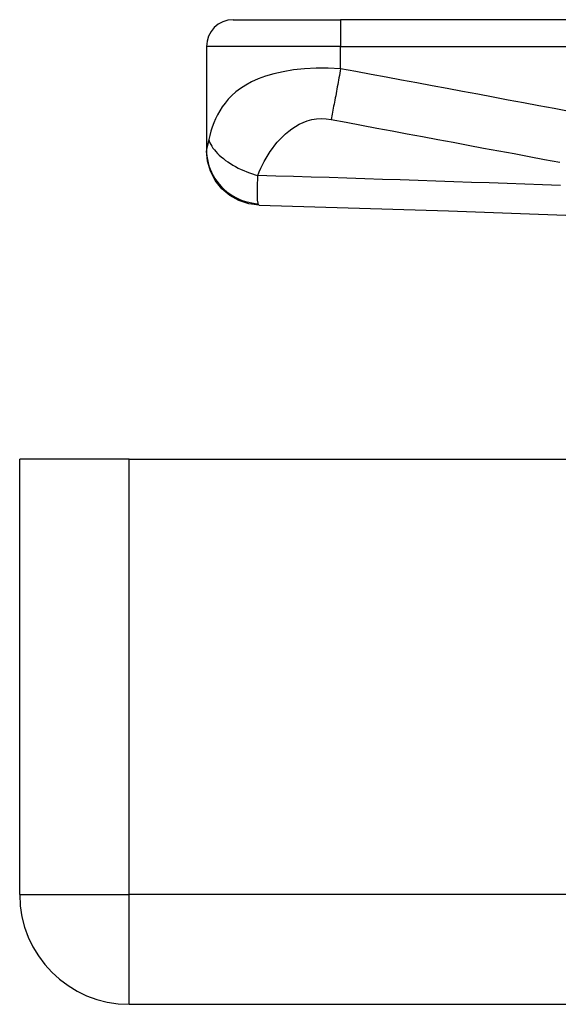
# Model space of a CAD drawing. Header units: inches. Extents: x 5 to 143, y 9 to 75.
# Tile 1 of 125: x 4.726 to 5.517, y 9.202 to 10.647. Entities that reach past the tile are written whole.
import ezdxf

# ---------------------------------------------------------------- set-up
doc = ezdxf.new("R2010")
doc.units = ezdxf.units.IN
doc.header["$MEASUREMENT"] = 0
doc.layers.add('Visible Edges(ANSI)', color=7, linetype='Continuous', lineweight=25)
doc.layers.add('Visible Tangent Edges(ANSI)', color=7, linetype='Continuous', lineweight=25)

msp = doc.modelspace()

# ---------------------------------------------------------------- linework, layer by layer
at = {"layer": 'Visible Edges(ANSI)'}
for p, q in [((5.0396, 10.6467), (5.1971, 10.6467)), ((5.8462, 10.6467), (5.1971, 10.6467)), ((5.0003, 10.6073), (5.0003, 10.4552)), ((5.0003, 10.4552), (5.0003, 10.4541)), ((4.7259, 9.3628), (4.7259, 10.0018)), ((4.8869, 10.0018), (4.7259, 10.0018)), ((4.8869, 10.0018), (34.4829, 10.0018)), ((4.8869, 9.2018), (34.4829, 9.2018))]:
    msp.add_line(p, q, dxfattribs=at)
at = {"layer": 'Visible Edges(ANSI)', "flags": 128}
for points in [[(5.0774, 10.3747), (5.0623, 10.3766), (5.0478, 10.3814), (5.0344, 10.3889), (5.0227, 10.3987), (5.0132, 10.4107), (5.0061, 10.4242), (5.0017, 10.4389), (5.0003, 10.4541)], [(5.0774, 10.3747), (5.3555, 10.366), (5.6337, 10.3559)]]:
    msp.add_lwpolyline(points, dxfattribs=at)
at = {"layer": 'Visible Edges(ANSI)'}
for centre, radius, start, end in [((5.0396, 10.6073), 0.0394, 90, 180), ((4.8869, 9.3628), 0.161, 180, 270)]:
    msp.add_arc(centre, radius, start, end, dxfattribs=at)
at = {"layer": 'Visible Tangent Edges(ANSI)'}
for p, q in [((5.1971, 10.6467), (5.1971, 10.6073)), ((5.1971, 10.6073), (5.0003, 10.6073)), ((5.1971, 10.5748), (5.1971, 10.6073)), ((5.1971, 10.6073), (5.8462, 10.6073)), ((4.8869, 9.3628), (4.8869, 10.0018)), ((4.7259, 9.3628), (4.8869, 9.3628)), ((34.4829, 9.3628), (4.8869, 9.3628)), ((4.8869, 9.2018), (4.8869, 9.3628))]:
    msp.add_line(p, q, dxfattribs=at)
at = {"layer": 'Visible Tangent Edges(ANSI)', "flags": 128}
for points in [[(5.1971, 10.5748), (5.1791, 10.5756), (5.1613, 10.5755), (5.1441, 10.5746), (5.1278, 10.5729), (5.1129, 10.5704), (5.0993, 10.5673), (5.087, 10.5637), (5.0761, 10.5597), (5.0664, 10.5554), (5.0578, 10.5507), (5.0502, 10.5458), (5.0434, 10.5407), (5.0375, 10.5354), (5.0322, 10.5299), (5.0275, 10.5244), (5.0233, 10.5187), (5.0196, 10.5129), (5.0164, 10.507), (5.0135, 10.5011), (5.011, 10.4951), (5.0087, 10.4891), (5.0068, 10.483), (5.0051, 10.4768), (5.0037, 10.4707)], [(5.1971, 10.5748), (5.1965, 10.5715), (5.196, 10.5681), (5.1954, 10.5648), (5.1948, 10.5615), (5.1942, 10.5581), (5.1936, 10.5548), (5.193, 10.5515), (5.1924, 10.5482), (5.1918, 10.5449), (5.1912, 10.5416), (5.1906, 10.5383), (5.19, 10.5351), (5.1894, 10.5319), (5.1888, 10.5288), (5.1882, 10.5257), (5.1876, 10.5226), (5.187, 10.5196), (5.1865, 10.5167), (5.1859, 10.5138), (5.1853, 10.511), (5.1848, 10.5082), (5.1842, 10.5055), (5.1837, 10.5029), (5.1832, 10.5003)], [(5.533, 10.5121), (5.5107, 10.5162), (5.4883, 10.5204), (5.4659, 10.5246), (5.4435, 10.5288), (5.4211, 10.533), (5.3987, 10.5372), (5.3763, 10.5414), (5.3539, 10.5455), (5.3315, 10.5497), (5.3091, 10.5539), (5.2867, 10.5581), (5.2643, 10.5623), (5.2419, 10.5665), (5.2195, 10.5707), (5.1971, 10.5748)], [(5.0758, 10.418), (5.0778, 10.4233), (5.08, 10.4286), (5.0824, 10.4337), (5.0849, 10.4387), (5.0877, 10.4436), (5.0906, 10.4485), (5.0938, 10.4532), (5.0971, 10.4578), (5.1006, 10.4624), (5.1042, 10.4668), (5.1081, 10.4711), (5.1122, 10.4752), (5.1165, 10.4792), (5.121, 10.483), (5.1258, 10.4867), (5.1309, 10.4901), (5.1364, 10.4932), (5.1422, 10.4959), (5.1483, 10.4982), (5.1548, 10.5), (5.1617, 10.5012), (5.1688, 10.5016), (5.176, 10.5014), (5.1832, 10.5003)], [(5.1832, 10.5003), (5.2055, 10.4961), (5.2279, 10.4919), (5.2504, 10.4877), (5.2728, 10.4835), (5.2952, 10.4794), (5.3176, 10.4752), (5.34, 10.471), (5.3624, 10.4668), (5.3847, 10.4626), (5.4071, 10.4584), (5.4295, 10.4542), (5.4519, 10.4501), (5.4743, 10.4459), (5.4967, 10.4417), (5.5191, 10.4375)], [(5.0037, 10.4707), (5.0035, 10.4698), (5.0033, 10.4689), (5.0031, 10.4681), (5.0029, 10.4673), (5.0027, 10.4665), (5.0026, 10.4657), (5.0024, 10.465), (5.0022, 10.4642), (5.002, 10.4635), (5.0018, 10.4628), (5.0017, 10.4621), (5.0015, 10.4614), (5.0013, 10.4607), (5.0011, 10.4601), (5.001, 10.4594), (5.0008, 10.4588), (5.0007, 10.4582), (5.0006, 10.4577), (5.0005, 10.4572), (5.0004, 10.4567), (5.0004, 10.4563), (5.0003, 10.4559), (5.0003, 10.4556), (5.0003, 10.4552)], [(5.0037, 10.4707), (5.0044, 10.4683), (5.0054, 10.4659), (5.0067, 10.4634), (5.0081, 10.4609), (5.0098, 10.4583), (5.0118, 10.4557), (5.014, 10.4531), (5.0164, 10.4505), (5.0191, 10.4479), (5.0219, 10.4453), (5.025, 10.4428), (5.0283, 10.4403), (5.0317, 10.4379), (5.0354, 10.4355), (5.0391, 10.4333), (5.043, 10.4311), (5.047, 10.429), (5.051, 10.4271), (5.0551, 10.4252), (5.0593, 10.4235), (5.0635, 10.4219), (5.0676, 10.4205), (5.0717, 10.4192), (5.0758, 10.418)], [(5.0003, 10.4552), (5.0004, 10.4507), (5.0008, 10.4462), (5.0015, 10.4415), (5.0026, 10.4368), (5.0039, 10.4321), (5.0056, 10.4274), (5.0076, 10.4228), (5.0099, 10.4182), (5.0125, 10.4138), (5.0155, 10.4095), (5.0188, 10.4054), (5.0223, 10.4014), (5.0261, 10.3977), (5.0301, 10.3943), (5.0344, 10.3912), (5.0388, 10.3883), (5.0433, 10.3857), (5.048, 10.3835), (5.0527, 10.3816), (5.0574, 10.38), (5.0622, 10.3787), (5.0669, 10.3777), (5.0716, 10.377), (5.0762, 10.3765)], [(5.0762, 10.3765), (5.076, 10.3772), (5.0759, 10.378), (5.0757, 10.3789), (5.0756, 10.3799), (5.0754, 10.3811), (5.0753, 10.3823), (5.0752, 10.3836), (5.0752, 10.3851), (5.0751, 10.3866), (5.0751, 10.3883), (5.075, 10.3901), (5.075, 10.392), (5.075, 10.3939), (5.075, 10.3958), (5.0751, 10.3976), (5.0751, 10.3996), (5.0752, 10.4016), (5.0753, 10.4037), (5.0753, 10.4058), (5.0754, 10.4081), (5.0755, 10.4104), (5.0756, 10.4129), (5.0757, 10.4154), (5.0758, 10.418)], [(5.5201, 10.4033), (5.4939, 10.4043), (5.4678, 10.4052), (5.4417, 10.4062), (5.4155, 10.4071), (5.3894, 10.408), (5.3633, 10.4089), (5.3371, 10.4098), (5.311, 10.4107), (5.2849, 10.4115), (5.2587, 10.4124), (5.2326, 10.4132), (5.2065, 10.414), (5.1803, 10.4149), (5.1542, 10.4157), (5.1281, 10.4164), (5.102, 10.4172), (5.0758, 10.418)], [(5.0774, 10.3747), (5.0774, 10.3747), (5.0773, 10.3747), (5.0773, 10.3747), (5.0772, 10.3748), (5.0772, 10.3748), (5.0771, 10.3748), (5.0771, 10.3749), (5.077, 10.3749), (5.077, 10.375), (5.0769, 10.375), (5.0769, 10.3751), (5.0768, 10.3752), (5.0768, 10.3752), (5.0767, 10.3753), (5.0767, 10.3754), (5.0766, 10.3755), (5.0766, 10.3756), (5.0765, 10.3757), (5.0765, 10.3758), (5.0764, 10.376), (5.0764, 10.3761), (5.0763, 10.3762), (5.0763, 10.3764), (5.0762, 10.3765)]]:
    msp.add_lwpolyline(points, dxfattribs=at)

doc.saveas('drawing.dxf')
